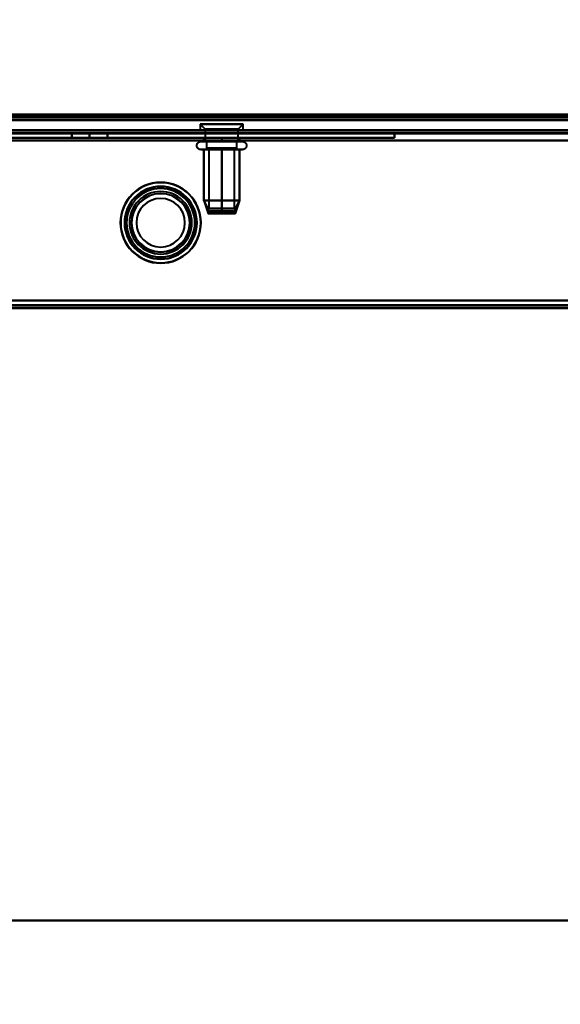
# Model space of a CAD drawing. Header units: millimetres. Extents: x -696 to 695, y -1041 to 611.
# Tile 46 of 90: x 130 to 237, y -424 to -230. Entities that reach past the tile are written whole.
import ezdxf

# ---------------------------------------------------------------- set-up
doc = ezdxf.new("R2010")
doc.units = ezdxf.units.MM
doc.layers.add('A-GENM', color=13, linetype='Continuous', lineweight=40)
doc.layers.add('G-IMPT', color=8, linetype='Continuous', lineweight=40)

# ---------------------------------------------------------------- blocks, each defined once
blk = doc.blocks.new('NEXA 400 CALQUES_dwg-748074-Niveau de réf_')
at = {"layer": 'G-IMPT'}
for p, q in [((-498.9, -249.5), (498.9, -249.5)), ((-534.4, -250), (534.4, -250)), ((165.75, -250.8), (166.75, -251.8)), ((165.75, -250.8), (165.75, -252)), ((173.68, -250.8), (165.75, -250.8)), ((165.75, -250.8), (173.68, -250.8)), ((174.25, -250.8), (166.32, -250.8)), ((166.32, -250.8), (174.25, -250.8)), ((166.75, -251.8), (166.75, -254.21)), ((172.81, -251.8), (166.75, -251.8)), ((166.75, -251.8), (172.81, -251.8)), ((173.25, -251.8), (167.19, -251.8)), ((167.19, -251.8), (173.25, -251.8)), ((173.25, -251.8), (174.25, -250.8)), ((173.25, -254.21), (173.25, -251.8)), ((174.25, -252), (174.25, -250.8)), ((533.9, -252), (-217.9, -252)), ((173.68, -252), (165.75, -252)), ((165.75, -252), (173.68, -252)), ((174.25, -252), (166.32, -252)), ((166.32, -252), (174.25, -252)), ((165.9, -254.21), (173.55, -254.21)), ((173.55, -255.8), (165.9, -255.8)), ((166.45, -254.21), (172.05, -254.21)), ((172.05, -255.8), (166.45, -255.8)), ((171.62, -254.21), (166.75, -254.21)), ((166.75, -254.21), (172.81, -254.21)), ((167, -254.21), (167, -255.5)), ((171.5, -254.21), (167, -254.21)), ((167, -254.21), (171.5, -254.21)), ((172.6, -255.5), (167, -255.5)), ((167, -255.5), (171.5, -255.5)), ((167.19, -254.21), (171.62, -254.21)), ((173, -255.5), (167.4, -255.5)), ((167.45, -255.5), (167.45, -267.39)), ((172.21, -255.5), (167.45, -255.5)), ((167.45, -255.5), (172.21, -255.5)), ((172.55, -255.5), (167.79, -255.5)), ((167.79, -255.5), (172.55, -255.5)), ((173.25, -254.21), (168.37, -254.21)), ((173, -254.21), (168.5, -254.21)), ((168.5, -254.21), (173, -254.21)), ((168.5, -255.5), (172.6, -255.5)), ((171.5, -255.5), (173, -255.5)), ((171.62, -254.21), (173.25, -254.21)), ((172.05, -254.21), (174.1, -254.21)), ((174.1, -255.8), (172.05, -255.8)), ((172.55, -267.39), (172.55, -255.5)), ((173, -255.5), (173, -254.21)), ((166.51, -265.81), (167.36, -268.39)), ((172.21, -267.39), (167.45, -267.39)), ((167.45, -267.39), (172.21, -267.39)), ((172.55, -267.39), (167.79, -267.39)), ((167.79, -267.39), (172.55, -267.39)), ((173.49, -265.81), (172.64, -268.39)), ((167.67, -267.89), (167.67, -268.39)), ((167.67, -267.89), (172.32, -267.89)), ((172.32, -267.89), (167.67, -267.89)), ((167.67, -268.39), (172.32, -268.39)), ((172.32, -268.39), (167.67, -268.39)), ((167.68, -267.89), (172.33, -267.89)), ((172.33, -267.89), (167.68, -267.89)), ((167.68, -268.39), (172.33, -268.39)), ((172.33, -268.39), (167.68, -268.39)), ((172.33, -268.39), (172.33, -267.89)), ((-218.4, -287), (534.4, -287))]:
    blk.add_line(p, q, dxfattribs=at)
at = {"layer": 'G-IMPT', "flags": 128}
for points in [[(-534.4, -249.4), (-267.2, -249.4), (0, -249.4), (267.2, -249.4), (534.4, -249.4)], [(534.4, -249.4), (267.2, -249.4), (0, -249.4), (-267.2, -249.4), (-534.4, -249.4)], [(534.4, -249.4), (267.2, -249.4), (0, -249.4), (-267.2, -249.4), (-534.4, -249.4)], [(-534.4, -249.5), (-267.2, -249.5), (0, -249.5), (267.2, -249.5), (534.4, -249.5)], [(-533.9, -248.9), (-266.95, -248.9), (0, -248.9), (266.95, -248.9), (533.9, -248.9)], [(533.9, -249), (266.95, -249), (0, -249), (-266.95, -249), (-533.9, -249)], [(533.9, -249), (266.95, -249), (0, -249), (-266.95, -249), (-533.9, -249)], [(-533.9, -249), (-266.95, -249), (0, -249), (266.95, -249), (533.9, -249)], [(-533.9, -249.5), (-266.95, -249.5), (0, -249.5), (266.95, -249.5), (533.9, -249.5)], [(533.9, -249.5), (266.95, -249.5), (0, -249.5), (-266.95, -249.5), (-533.9, -249.5)], [(-533.9, -249.5), (-266.95, -249.5), (0, -249.5), (266.95, -249.5), (533.9, -249.5)], [(533.9, -249.5), (266.95, -249.5), (0, -249.5), (-266.95, -249.5), (-533.9, -249.5)], [(-533.9, -249.5), (-266.95, -249.5), (0, -249.5), (266.95, -249.5), (533.9, -249.5)], [(533.9, -249.5), (266.95, -249.5), (0, -249.5), (-266.95, -249.5), (-533.9, -249.5)], [(502, -248.9), (251, -248.9), (0, -248.9), (-251, -248.9), (-502, -248.9)], [(-502, -248.9), (-251, -248.9), (0, -248.9), (251, -248.9), (502, -248.9)], [(-499.4, -249.4), (-249.7, -249.4), (0, -249.4), (249.7, -249.4), (499.4, -249.4)], [(499.4, -249.5), (249.7, -249.5), (0, -249.5), (-249.7, -249.5), (-499.4, -249.5)], [(-499, -249), (-249.5, -249), (0, -249), (249.5, -249), (499, -249)], [(499, -249), (249.5, -249), (0, -249), (-249.5, -249), (-499, -249)], [(498.9, -248.9), (249.45, -248.9), (0, -248.9), (-249.45, -248.9), (-498.9, -248.9)], [(-498.9, -248.9), (-249.45, -248.9), (0, -248.9), (249.45, -248.9), (498.9, -248.9)], [(498.9, -249), (249.45, -249), (0, -249), (-249.45, -249), (-498.9, -249)], [(-498.9, -249), (-249.45, -249), (0, -249), (249.45, -249), (498.9, -249)], [(-498.9, -249.5), (-249.45, -249.5), (0, -249.5), (249.45, -249.5), (498.9, -249.5)], [(498.9, -249.5), (249.45, -249.5), (0, -249.5), (-249.45, -249.5), (-498.9, -249.5)], [(-498.9, -249.5), (-249.45, -249.5), (0, -249.5), (249.45, -249.5), (498.9, -249.5)], [(498.9, -249.5), (249.45, -249.5), (0, -249.5), (-249.45, -249.5), (-498.9, -249.5)], [(-498.9, -249.5), (-249.45, -249.5), (0, -249.5), (249.45, -249.5), (498.9, -249.5)], [(498.9, -249.5), (249.45, -249.5), (0, -249.5), (-249.45, -249.5), (-498.9, -249.5)], [(355.2, -249.4), (177.6, -249.4), (0, -249.4), (-177.6, -249.4), (-355.2, -249.4)], [(-355.2, -249.4), (-177.6, -249.4), (0, -249.4), (177.6, -249.4), (355.2, -249.4)], [(-534.4, -250), (-267.2, -250), (0, -250), (267.2, -250), (534.4, -250)], [(534.4, -250), (267.2, -250), (0, -250), (-267.2, -250), (-534.4, -250)], [(-534.4, -250), (-267.2, -250), (0, -250), (267.2, -250), (534.4, -250)], [(534.4, -250), (267.2, -250), (0, -250), (-267.2, -250), (-534.4, -250)], [(-499.4, -250), (-249.7, -250), (0, -250), (249.7, -250), (499.4, -250)], [(-499.4, -250), (-249.7, -250), (0, -250), (249.7, -250), (499.4, -250)], [(499.4, -250), (249.7, -250), (0, -250), (-249.7, -250), (-499.4, -250)], [(499.4, -250), (249.7, -250), (0, -250), (-249.7, -250), (-499.4, -250)], [(533.9, -252), (345.95, -252), (158, -252), (-29.95, -252), (-217.9, -252)], [(-217.9, -252), (-29.95, -252), (158, -252), (345.95, -252), (533.9, -252)], [(533.9, -252), (345.95, -252), (158, -252), (-29.95, -252), (-217.9, -252)], [(-217.9, -252), (-29.95, -252), (158, -252), (345.95, -252), (533.9, -252)], [(-217.9, -252.5), (-29.95, -252.5), (158, -252.5), (345.95, -252.5), (533.9, -252.5)], [(533.9, -252.5), (345.95, -252.5), (158, -252.5), (-29.95, -252.5), (-217.9, -252.5)], [(-217.9, -252.6), (-29.95, -252.6), (158, -252.6), (345.95, -252.6), (533.9, -252.6)], [(533.9, -252.6), (345.95, -252.6), (158, -252.6), (-29.95, -252.6), (-217.9, -252.6)], [(-217.9, -252.6), (-29.95, -252.6), (158, -252.6), (345.95, -252.6), (533.9, -252.6)], [(-217.9, -252.6), (-29.95, -252.6), (158, -252.6), (345.95, -252.6), (533.9, -252.6)], [(533.9, -252.6), (345.95, -252.6), (158, -252.6), (-29.95, -252.6), (-217.9, -252.6)], [(533.9, -252.6), (345.95, -252.6), (158, -252.6), (-29.95, -252.6), (-217.9, -252.6)], [(84, -252.5), (114, -252.5), (144, -252.5), (174, -252.5), (204, -252.5)], [(204, -252.5), (174, -252.5), (144, -252.5), (114, -252.5), (84, -252.5)], [(84, -252.5), (114, -252.5), (144, -252.5), (174, -252.5), (204, -252.5)], [(204, -252.5), (174, -252.5), (144, -252.5), (114, -252.5), (84, -252.5)], [(204, -253.5), (174, -253.5), (144, -253.5), (114, -253.5), (84, -253.5)], [(84, -253.5), (114, -253.5), (144, -253.5), (174, -253.5), (204, -253.5)], [(204, -253.5), (174, -253.5), (144, -253.5), (114, -253.5), (84, -253.5)], [(84, -253.5), (114, -253.5), (144, -253.5), (174, -253.5), (204, -253.5)], [(144, -252.5), (143.12, -252.5), (142.25, -252.5), (141.37, -252.5), (140.5, -252.5)], [(140.5, -252.5), (141.37, -252.5), (142.25, -252.5), (143.12, -252.5), (144, -252.5)], [(144, -252.5), (143.12, -252.5), (142.25, -252.5), (141.37, -252.5), (140.5, -252.5)], [(140.5, -252.5), (140.5, -252.75), (140.5, -253), (140.5, -253.25), (140.5, -253.5)], [(140.5, -253.5), (140.5, -253.25), (140.5, -253), (140.5, -252.75), (140.5, -252.5)], [(140.5, -252.5), (141.37, -252.5), (142.25, -252.5), (143.12, -252.5), (144, -252.5)], [(140.5, -253.5), (140.5, -253.25), (140.5, -253), (140.5, -252.75), (140.5, -252.5)], [(140.5, -252.5), (140.5, -252.75), (140.5, -253), (140.5, -253.25), (140.5, -253.5)], [(140.5, -253.5), (141.37, -253.5), (142.25, -253.5), (143.12, -253.5), (144, -253.5)], [(144, -253.5), (143.12, -253.5), (142.25, -253.5), (141.37, -253.5), (140.5, -253.5)], [(140.5, -253.5), (141.37, -253.5), (142.25, -253.5), (143.12, -253.5), (144, -253.5)], [(144, -253.5), (143.12, -253.5), (142.25, -253.5), (141.37, -253.5), (140.5, -253.5)], [(144, -252.5), (144.87, -252.5), (145.75, -252.5), (146.62, -252.5), (147.5, -252.5)], [(147.5, -252.5), (146.62, -252.5), (145.75, -252.5), (144.87, -252.5), (144, -252.5)], [(144, -253.5), (144, -253.25), (144, -253), (144, -252.75), (144, -252.5)], [(147.5, -252.5), (146.62, -252.5), (145.75, -252.5), (144.87, -252.5), (144, -252.5)], [(144, -252.5), (144, -252.75), (144, -253), (144, -253.25), (144, -253.5)], [(144, -253.5), (144, -253.25), (144, -253), (144, -252.75), (144, -252.5)], [(144, -252.5), (144.87, -252.5), (145.75, -252.5), (146.62, -252.5), (147.5, -252.5)], [(144, -252.5), (144, -252.75), (144, -253), (144, -253.25), (144, -253.5)], [(144, -253.5), (144.87, -253.5), (145.75, -253.5), (146.62, -253.5), (147.5, -253.5)], [(147.5, -253.5), (146.62, -253.5), (145.75, -253.5), (144.87, -253.5), (144, -253.5)], [(144, -253.5), (144.87, -253.5), (145.75, -253.5), (146.62, -253.5), (147.5, -253.5)], [(147.5, -253.5), (146.62, -253.5), (145.75, -253.5), (144.87, -253.5), (144, -253.5)], [(147.5, -253.5), (147.5, -253.25), (147.5, -253), (147.5, -252.75), (147.5, -252.5)], [(147.5, -253.5), (147.5, -253.25), (147.5, -253), (147.5, -252.75), (147.5, -252.5)], [(147.5, -252.5), (147.5, -252.75), (147.5, -253), (147.5, -253.25), (147.5, -253.5)], [(147.5, -252.5), (147.5, -252.75), (147.5, -253), (147.5, -253.25), (147.5, -253.5)], [(166.5, -254.21), (166.5, -254.04), (166.5, -253.86), (166.5, -253.68), (166.5, -253.5)], [(166.5, -253.5), (167.37, -253.5), (168.25, -253.5), (169.12, -253.5), (170, -253.5)], [(170, -253.5), (169.12, -253.5), (168.25, -253.5), (167.37, -253.5), (166.5, -253.5)], [(166.5, -253.5), (166.5, -253.68), (166.5, -253.86), (166.5, -254.04), (166.5, -254.21)], [(166.5, -254.21), (166.5, -254.04), (166.5, -253.86), (166.5, -253.68), (166.5, -253.5)], [(166.5, -253.5), (166.5, -253.68), (166.5, -253.86), (166.5, -254.04), (166.5, -254.21)], [(166.5, -253.5), (167.37, -253.5), (168.25, -253.5), (169.12, -253.5), (170, -253.5)], [(170, -253.5), (169.12, -253.5), (168.25, -253.5), (167.37, -253.5), (166.5, -253.5)], [(170, -253.5), (170, -253.68), (170, -253.86), (170, -254.04), (170, -254.21)], [(170, -254.21), (170, -254.04), (170, -253.86), (170, -253.68), (170, -253.5)], [(170, -253.5), (170.87, -253.5), (171.75, -253.5), (172.62, -253.5), (173.5, -253.5)], [(173.5, -253.5), (172.62, -253.5), (171.75, -253.5), (170.87, -253.5), (170, -253.5)], [(170, -253.5), (170, -253.68), (170, -253.86), (170, -254.04), (170, -254.21)], [(170, -254.21), (170, -254.04), (170, -253.86), (170, -253.68), (170, -253.5)], [(170, -253.5), (170.87, -253.5), (171.75, -253.5), (172.62, -253.5), (173.5, -253.5)], [(173.5, -253.5), (172.62, -253.5), (171.75, -253.5), (170.87, -253.5), (170, -253.5)], [(173.5, -253.5), (173.5, -253.68), (173.5, -253.86), (173.5, -254.04), (173.5, -254.21)], [(173.5, -254.21), (173.5, -254.04), (173.5, -253.86), (173.5, -253.68), (173.5, -253.5)], [(173.5, -253.5), (173.5, -253.68), (173.5, -253.86), (173.5, -254.04), (173.5, -254.21)], [(173.5, -254.21), (173.5, -254.04), (173.5, -253.86), (173.5, -253.68), (173.5, -253.5)], [(204, -252.5), (204, -252.75), (204, -253), (204, -253.25), (204, -253.5)], [(204, -253.5), (204, -253.25), (204, -253), (204, -252.75), (204, -252.5)], [(204, -252.5), (204, -252.75), (204, -253), (204, -253.25), (204, -253.5)], [(204, -253.5), (204, -253.25), (204, -253), (204, -252.75), (204, -252.5)], [(-218.4, -254), (-30.2, -254), (158, -254), (346.2, -254), (534.4, -254)], [(534.4, -254), (346.2, -254), (158, -254), (-30.2, -254), (-218.4, -254)], [(534.4, -254), (346.2, -254), (158, -254), (-30.2, -254), (-218.4, -254)], [(-218.4, -254), (-30.2, -254), (158, -254), (346.2, -254), (534.4, -254)], [(533.9, -254), (345.95, -254), (158, -254), (-29.95, -254), (-217.9, -254)], [(-217.9, -254), (-29.95, -254), (158, -254), (345.95, -254), (533.9, -254)], [(-217.9, -254), (-29.95, -254), (158, -254), (345.95, -254), (533.9, -254)], [(533.9, -254), (345.95, -254), (158, -254), (-29.95, -254), (-217.9, -254)], [(165.9, -255.8), (165.87, -255.8), (165.84, -255.79), (165.81, -255.79), (165.77, -255.79), (165.74, -255.78), (165.71, -255.77), (165.68, -255.76), (165.65, -255.76), (165.62, -255.75), (165.59, -255.73), (165.56, -255.72), (165.53, -255.71), (165.51, -255.69), (165.48, -255.67), (165.45, -255.66), (165.43, -255.64), (165.4, -255.62), (165.38, -255.6), (165.36, -255.58), (165.33, -255.56), (165.31, -255.53), (165.29, -255.51), (165.27, -255.48), (165.25, -255.46), (165.23, -255.43), (165.22, -255.41), (165.2, -255.38), (165.19, -255.35), (165.18, -255.32), (165.16, -255.29), (165.15, -255.26), (165.14, -255.23), (165.13, -255.2), (165.13, -255.17), (165.12, -255.14), (165.12, -255.11), (165.11, -255.08), (165.11, -255.05), (165.11, -255.01), (165.11, -254.98), (165.11, -254.95), (165.11, -254.92), (165.12, -254.89), (165.12, -254.86), (165.13, -254.83), (165.14, -254.8), (165.15, -254.76), (165.16, -254.73), (165.17, -254.71), (165.18, -254.68), (165.19, -254.65), (165.21, -254.62), (165.23, -254.59), (165.24, -254.57), (165.26, -254.54), (165.28, -254.51), (165.3, -254.49), (165.32, -254.47), (165.34, -254.44), (165.37, -254.42), (165.39, -254.4), (165.41, -254.38), (165.44, -254.36), (165.47, -254.34), (165.49, -254.33), (165.52, -254.31), (165.55, -254.3), (165.58, -254.28), (165.61, -254.27), (165.64, -254.26), (165.67, -254.25), (165.7, -254.24), (165.73, -254.23), (165.76, -254.23), (165.79, -254.22), (165.82, -254.22), (165.85, -254.22), (165.88, -254.22), (165.9, -254.21)], [(165.9, -254.21), (165.9, -254.21), (165.91, -254.21), (165.93, -254.21), (165.95, -254.21), (165.98, -254.21), (166.02, -254.21), (166.06, -254.21), (166.11, -254.21), (166.16, -254.21), (166.22, -254.21), (166.29, -254.21), (166.36, -254.21), (166.44, -254.21), (166.53, -254.21), (166.62, -254.21), (166.71, -254.21), (166.81, -254.21), (166.92, -254.21), (167.03, -254.21), (167.14, -254.21), (167.26, -254.21), (167.39, -254.21), (167.52, -254.21), (167.65, -254.21), (167.78, -254.21), (167.92, -254.21), (168.07, -254.21), (168.21, -254.21), (168.36, -254.21), (168.51, -254.21), (168.67, -254.21), (168.82, -254.21), (168.98, -254.21), (169.14, -254.21), (169.3, -254.21), (169.47, -254.21), (169.63, -254.21), (169.79, -254.21), (169.96, -254.21), (170.12, -254.21), (170.28, -254.21), (170.45, -254.21), (170.61, -254.21), (170.77, -254.21), (170.93, -254.21), (171.09, -254.21), (171.25, -254.21), (171.4, -254.21), (171.56, -254.21), (171.71, -254.21), (171.85, -254.21), (172, -254.21), (172.14, -254.21), (172.28, -254.21), (172.41, -254.21), (172.54, -254.21), (172.67, -254.21), (172.79, -254.21), (172.91, -254.21), (173.02, -254.21), (173.13, -254.21), (173.23, -254.21), (173.33, -254.21), (173.43, -254.21), (173.51, -254.21), (173.55, -254.21)], [(166.45, -254.21), (166.37, -254.21), (166.3, -254.21), (166.23, -254.21), (166.17, -254.21), (166.11, -254.21), (166.06, -254.21), (166.02, -254.21), (165.98, -254.21), (165.95, -254.21), (165.93, -254.21), (165.91, -254.21), (165.9, -254.21), (165.9, -254.21)], [(165.9, -255.8), (165.9, -255.8), (165.91, -255.8), (165.93, -255.8), (165.95, -255.8), (165.98, -255.8), (166.02, -255.8), (166.06, -255.8), (166.11, -255.8), (166.16, -255.8), (166.22, -255.8), (166.29, -255.8), (166.36, -255.8), (166.44, -255.8), (166.45, -255.8)], [(173.55, -255.8), (173.47, -255.8), (173.38, -255.8), (173.28, -255.8), (173.18, -255.8), (173.07, -255.8), (172.96, -255.8), (172.85, -255.8), (172.73, -255.8), (172.6, -255.8), (172.47, -255.8), (172.34, -255.8), (172.2, -255.8), (172.06, -255.8), (171.92, -255.8), (171.77, -255.8), (171.62, -255.8), (171.47, -255.8), (171.32, -255.8), (171.16, -255.8), (171, -255.8), (170.84, -255.8), (170.68, -255.8), (170.52, -255.8), (170.36, -255.8), (170.19, -255.8), (170.03, -255.8), (169.87, -255.8), (169.7, -255.8), (169.54, -255.8), (169.38, -255.8), (169.21, -255.8), (169.05, -255.8), (168.9, -255.8), (168.74, -255.8), (168.58, -255.8), (168.43, -255.8), (168.28, -255.8), (168.13, -255.8), (167.99, -255.8), (167.85, -255.8), (167.71, -255.8), (167.58, -255.8), (167.44, -255.8), (167.32, -255.8), (167.2, -255.8), (167.08, -255.8), (166.97, -255.8), (166.86, -255.8), (166.76, -255.8), (166.66, -255.8), (166.57, -255.8), (166.48, -255.8), (166.4, -255.8), (166.32, -255.8), (166.25, -255.8), (166.19, -255.8), (166.13, -255.8), (166.08, -255.8), (166.04, -255.8), (166, -255.8), (165.96, -255.8), (165.94, -255.8), (165.92, -255.8), (165.91, -255.8), (165.9, -255.8), (165.9, -255.8)], [(174.1, -254.21), (174.1, -254.21), (174.09, -254.21), (174.07, -254.21), (174.05, -254.21), (174.02, -254.21), (173.98, -254.21), (173.94, -254.21), (173.89, -254.21), (173.84, -254.21), (173.78, -254.21), (173.71, -254.21), (173.64, -254.21), (173.56, -254.21), (173.47, -254.21), (173.38, -254.21), (173.29, -254.21), (173.19, -254.21), (173.08, -254.21), (172.97, -254.21), (172.86, -254.21), (172.74, -254.21), (172.61, -254.21), (172.48, -254.21), (172.35, -254.21), (172.22, -254.21), (172.08, -254.21), (171.93, -254.21), (171.79, -254.21), (171.64, -254.21), (171.49, -254.21), (171.33, -254.21), (171.18, -254.21), (171.02, -254.21), (170.86, -254.21), (170.7, -254.21), (170.53, -254.21), (170.37, -254.21), (170.21, -254.21), (170.04, -254.21), (169.88, -254.21), (169.72, -254.21), (169.55, -254.21), (169.39, -254.21), (169.23, -254.21), (169.07, -254.21), (168.91, -254.21), (168.75, -254.21), (168.6, -254.21), (168.44, -254.21), (168.29, -254.21), (168.15, -254.21), (168, -254.21), (167.86, -254.21), (167.72, -254.21), (167.59, -254.21), (167.46, -254.21), (167.33, -254.21), (167.21, -254.21), (167.09, -254.21), (166.98, -254.21), (166.87, -254.21), (166.77, -254.21), (166.67, -254.21), (166.57, -254.21), (166.49, -254.21), (166.45, -254.21)], [(166.45, -255.8), (166.53, -255.8), (166.62, -255.8), (166.72, -255.8), (166.82, -255.8), (166.93, -255.8), (167.04, -255.8), (167.15, -255.8), (167.27, -255.8), (167.4, -255.8), (167.53, -255.8), (167.66, -255.8), (167.8, -255.8), (167.94, -255.8), (168.08, -255.8), (168.23, -255.8), (168.38, -255.8), (168.53, -255.8), (168.68, -255.8), (168.84, -255.8), (169, -255.8), (169.16, -255.8), (169.32, -255.8), (169.48, -255.8), (169.64, -255.8), (169.81, -255.8), (169.97, -255.8), (170.13, -255.8), (170.3, -255.8), (170.46, -255.8), (170.62, -255.8), (170.79, -255.8), (170.95, -255.8), (171.1, -255.8), (171.26, -255.8), (171.42, -255.8), (171.57, -255.8), (171.72, -255.8), (171.87, -255.8), (172.01, -255.8), (172.15, -255.8), (172.29, -255.8), (172.42, -255.8), (172.56, -255.8), (172.68, -255.8), (172.8, -255.8), (172.92, -255.8), (173.03, -255.8), (173.14, -255.8), (173.24, -255.8), (173.34, -255.8), (173.43, -255.8), (173.52, -255.8), (173.6, -255.8), (173.68, -255.8), (173.75, -255.8), (173.81, -255.8), (173.87, -255.8), (173.92, -255.8), (173.96, -255.8), (174, -255.8), (174.04, -255.8), (174.06, -255.8), (174.08, -255.8), (174.09, -255.8), (174.1, -255.8), (174.1, -255.8)], [(170, -254.21), (169.12, -254.21), (168.25, -254.21), (167.37, -254.21), (166.5, -254.21)], [(166.5, -254.21), (167.37, -254.21), (168.25, -254.21), (169.12, -254.21), (170, -254.21)], [(170, -255.8), (169.12, -255.8), (168.25, -255.8), (167.37, -255.8), (166.5, -255.8)], [(166.5, -255.8), (166.5, -258.3), (166.5, -260.8), (166.5, -263.3), (166.5, -265.8)], [(166.5, -265.8), (166.5, -263.3), (166.5, -260.8), (166.5, -258.3), (166.5, -255.8)], [(166.5, -255.8), (166.5, -258.3), (166.5, -260.8), (166.5, -263.3), (166.5, -265.8)], [(166.5, -265.8), (166.5, -263.3), (166.5, -260.8), (166.5, -258.3), (166.5, -255.8)], [(166.5, -255.8), (167.37, -255.8), (168.25, -255.8), (169.12, -255.8), (170, -255.8)], [(173.5, -254.21), (172.62, -254.21), (171.75, -254.21), (170.87, -254.21), (170, -254.21)], [(170, -254.21), (170.87, -254.21), (171.75, -254.21), (172.62, -254.21), (173.5, -254.21)], [(170, -265.8), (170, -263.3), (170, -260.8), (170, -258.3), (170, -255.8)], [(170, -255.8), (170.87, -255.8), (171.75, -255.8), (172.62, -255.8), (173.5, -255.8)], [(173.5, -255.8), (172.62, -255.8), (171.75, -255.8), (170.87, -255.8), (170, -255.8)], [(170, -255.8), (170, -258.3), (170, -260.8), (170, -263.3), (170, -265.8)], [(170, -265.8), (170, -263.3), (170, -260.8), (170, -258.3), (170, -255.8)], [(170, -255.8), (170, -258.3), (170, -260.8), (170, -263.3), (170, -265.8)], [(173.5, -255.8), (173.5, -258.3), (173.5, -260.8), (173.5, -263.3), (173.5, -265.8)], [(173.5, -265.8), (173.5, -263.3), (173.5, -260.8), (173.5, -258.3), (173.5, -255.8)], [(173.5, -255.8), (173.5, -258.3), (173.5, -260.8), (173.5, -263.3), (173.5, -265.8)], [(173.5, -265.8), (173.5, -263.3), (173.5, -260.8), (173.5, -258.3), (173.5, -255.8)], [(173.55, -254.21), (173.63, -254.21), (173.7, -254.21), (173.77, -254.21), (173.83, -254.21), (173.89, -254.21), (173.94, -254.21), (173.98, -254.21), (174.02, -254.21), (174.05, -254.21), (174.07, -254.21), (174.09, -254.21), (174.1, -254.21), (174.1, -254.21)], [(174.1, -255.8), (174.1, -255.8), (174.09, -255.8), (174.07, -255.8), (174.05, -255.8), (174.02, -255.8), (173.98, -255.8), (173.94, -255.8), (173.89, -255.8), (173.84, -255.8), (173.78, -255.8), (173.71, -255.8), (173.64, -255.8), (173.56, -255.8), (173.55, -255.8)], [(174.1, -254.21), (174.13, -254.22), (174.16, -254.22), (174.19, -254.22), (174.23, -254.22), (174.26, -254.23), (174.29, -254.24), (174.32, -254.25), (174.35, -254.25), (174.38, -254.27), (174.41, -254.28), (174.44, -254.29), (174.47, -254.3), (174.49, -254.32), (174.52, -254.34), (174.55, -254.35), (174.57, -254.37), (174.6, -254.39), (174.62, -254.41), (174.64, -254.43), (174.67, -254.45), (174.69, -254.48), (174.71, -254.5), (174.73, -254.53), (174.75, -254.55), (174.77, -254.58), (174.78, -254.61), (174.8, -254.63), (174.81, -254.66), (174.82, -254.69), (174.84, -254.72), (174.85, -254.75), (174.86, -254.78), (174.87, -254.81), (174.87, -254.84), (174.88, -254.87), (174.88, -254.9), (174.89, -254.93), (174.89, -254.97), (174.89, -255), (174.89, -255.03), (174.89, -255.06), (174.89, -255.09), (174.88, -255.12), (174.88, -255.15), (174.87, -255.18), (174.86, -255.22), (174.85, -255.25), (174.84, -255.28), (174.83, -255.31), (174.82, -255.33), (174.81, -255.36), (174.79, -255.39), (174.77, -255.42), (174.76, -255.44), (174.74, -255.47), (174.72, -255.5), (174.7, -255.52), (174.68, -255.54), (174.66, -255.57), (174.63, -255.59), (174.61, -255.61), (174.59, -255.63), (174.56, -255.65), (174.53, -255.67), (174.51, -255.68), (174.48, -255.7), (174.45, -255.71), (174.42, -255.73), (174.39, -255.74), (174.36, -255.75), (174.33, -255.76), (174.3, -255.77), (174.27, -255.78), (174.24, -255.78), (174.21, -255.79), (174.18, -255.79), (174.15, -255.79), (174.12, -255.8), (174.1, -255.8)], [(170, -265.8), (169.12, -265.8), (168.25, -265.8), (167.37, -265.8), (166.5, -265.8)], [(166.5, -265.8), (166.79, -266.44), (167.08, -267.09), (167.37, -267.74), (167.65, -268.39)], [(167.65, -268.39), (167.37, -267.74), (167.08, -267.09), (166.79, -266.44), (166.5, -265.8)], [(166.5, -265.8), (166.79, -266.44), (167.08, -267.09), (167.37, -267.74), (167.65, -268.39)], [(167.65, -268.39), (167.37, -267.74), (167.08, -267.09), (166.79, -266.44), (166.5, -265.8)], [(166.5, -265.8), (167.37, -265.8), (168.25, -265.8), (169.12, -265.8), (170, -265.8)], [(166.5, -265.8), (167.37, -265.8), (168.25, -265.8), (169.12, -265.8), (170, -265.8)], [(170, -265.8), (169.12, -265.8), (168.25, -265.8), (167.37, -265.8), (166.5, -265.8)], [(170, -268.39), (170, -267.74), (170, -267.09), (170, -266.44), (170, -265.8)], [(170, -265.8), (170.87, -265.8), (171.75, -265.8), (172.62, -265.8), (173.5, -265.8)], [(173.5, -265.8), (172.62, -265.8), (171.75, -265.8), (170.87, -265.8), (170, -265.8)], [(170, -265.8), (170, -266.44), (170, -267.09), (170, -267.74), (170, -268.39)], [(170, -268.39), (170, -267.74), (170, -267.09), (170, -266.44), (170, -265.8)], [(170, -265.8), (170, -266.44), (170, -267.09), (170, -267.74), (170, -268.39)], [(173.5, -265.8), (172.62, -265.8), (171.75, -265.8), (170.87, -265.8), (170, -265.8)], [(170, -265.8), (170.87, -265.8), (171.75, -265.8), (172.62, -265.8), (173.5, -265.8)], [(173.5, -265.8), (173.21, -266.44), (172.92, -267.09), (172.63, -267.74), (172.35, -268.39)], [(172.35, -268.39), (172.63, -267.74), (172.92, -267.09), (173.21, -266.44), (173.5, -265.8)], [(173.5, -265.8), (173.21, -266.44), (172.92, -267.09), (172.63, -267.74), (172.35, -268.39)], [(172.35, -268.39), (172.63, -267.74), (172.92, -267.09), (173.21, -266.44), (173.5, -265.8)], [(-218.4, -286.4), (-30.2, -286.4), (158, -286.4), (346.2, -286.4), (534.4, -286.4)], [(534.4, -286.4), (346.2, -286.4), (158, -286.4), (-30.2, -286.4), (-218.4, -286.4)], [(-218.4, -286.4), (-30.2, -286.4), (158, -286.4), (346.2, -286.4), (534.4, -286.4)], [(-218.4, -286.4), (-30.2, -286.4), (158, -286.4), (346.2, -286.4), (534.4, -286.4)], [(534.4, -286.4), (346.2, -286.4), (158, -286.4), (-30.2, -286.4), (-218.4, -286.4)], [(534.4, -286.4), (346.2, -286.4), (158, -286.4), (-30.2, -286.4), (-218.4, -286.4)], [(-218.4, -286.5), (-30.2, -286.5), (158, -286.5), (346.2, -286.5), (534.4, -286.5)], [(534.4, -286.5), (346.2, -286.5), (158, -286.5), (-30.2, -286.5), (-218.4, -286.5)], [(-217.9, -285.5), (-29.95, -285.5), (158, -285.5), (345.95, -285.5), (533.9, -285.5)], [(533.9, -285.5), (345.95, -285.5), (158, -285.5), (-29.95, -285.5), (-217.9, -285.5)], [(533.9, -285.5), (345.95, -285.5), (158, -285.5), (-29.95, -285.5), (-217.9, -285.5)], [(-217.9, -285.5), (-29.95, -285.5), (158, -285.5), (345.95, -285.5), (533.9, -285.5)], [(533.9, -285.5), (345.95, -285.5), (158, -285.5), (-29.95, -285.5), (-217.9, -285.5)], [(533.9, -285.5), (345.95, -285.5), (158, -285.5), (-29.95, -285.5), (-217.9, -285.5)], [(-217.9, -285.5), (-29.95, -285.5), (158, -285.5), (345.95, -285.5), (533.9, -285.5)], [(-217.9, -285.5), (-29.95, -285.5), (158, -285.5), (345.95, -285.5), (533.9, -285.5)], [(534.4, -287), (346.2, -287), (158, -287), (-30.2, -287), (-218.4, -287)], [(-218.4, -287), (-30.2, -287), (158, -287), (346.2, -287), (534.4, -287)], [(534.4, -287), (346.2, -287), (158, -287), (-30.2, -287), (-218.4, -287)], [(-218.4, -287), (-30.2, -287), (158, -287), (346.2, -287), (534.4, -287)]]:
    blk.add_lwpolyline(points, dxfattribs=at)
at = {"layer": 'G-IMPT'}
for radius, start, end in [(7.95, 360, 180), (7.95, 360, 180), (7.95, 0, 180), (7.95, 360, 180), (7.87, 90, 180), (7.88, 90, 270), (7.88, 0, 180), (7.88, 0, 180), (7.15, 360, 180), (7.15, 360, 180), (7.15, 90, 180), (7.15, 360, 180), (7.12, 360, 180), (7.12, 360, 180), (7.08, 0, 180), (7.08, 360, 180), (6.72, 90, 270), (6.72, 360, 180), (7.88, 0, 90), (7.88, 270, 90), (7.15, 270, 90), (6.72, 360, 90), (6.15, 360, 180), (6.15, 90, 180), (5.78, 90, 180), (5.78, 360, 180), (5.72, 0, 180), (5.72, 90, 270), (4.78, 360, 180), (4.78, 90, 180), (6.15, 270, 90), (5.78, 270, 90), (5.72, 0, 90), (4.78, 270, 90), (7.95, 180, 360), (7.95, 180, 360), (7.95, 180, 360), (7.95, 180, 0), (7.87, 180, 270), (7.88, 180, 0), (7.88, 180, 360), (7.15, 180, 360), (7.15, 180, 360), (7.15, 180, 270), (7.15, 180, 0), (7.12, 180, 360), (7.12, 180, 360), (7.08, 180, 360), (7.08, 180, 360), (6.72, 180, 360), (6.15, 180, 360), (6.15, 180, 270), (5.78, 180, 270), (5.78, 180, 360), (5.72, 180, 360), (4.78, 180, 360), (4.78, 180, 270), (7.88, 270, 0), (5.72, 270, 360), (6.72, 270, 360)]:
    blk.add_arc((158, -270.2), radius, start, end, dxfattribs=at)
for points in [[(167.65, -268.39), (167.46, -268.39), (167.27, -268.39), (167.46, -268.39), (167.65, -268.39)], [(167.65, -268.39), (167.46, -268.39), (167.36, -268.39), (167.36, -268.39)], [(167.36, -268.39), (167.36, -268.39), (167.46, -268.39), (167.65, -268.39)], [(170, -268.39), (169.53, -268.39), (168.63, -268.39), (167.93, -268.39), (167.65, -268.39)], [(167.65, -268.39), (167.93, -268.39), (168.63, -268.39), (169.53, -268.39), (170, -268.39)], [(167.65, -268.39), (167.93, -268.39), (168.63, -268.39), (169.54, -268.39), (170, -268.39)], [(170, -268.39), (169.54, -268.39), (168.63, -268.39), (167.93, -268.39), (167.65, -268.39)], [(170, -268.39), (170.47, -268.39), (171.37, -268.39), (172.07, -268.39), (172.35, -268.39)], [(172.35, -268.39), (172.07, -268.39), (171.37, -268.39), (170.47, -268.39), (170, -268.39)], [(172.35, -268.39), (172.07, -268.39), (171.37, -268.39), (170.46, -268.39), (170, -268.39)], [(170, -268.39), (170.46, -268.39), (171.37, -268.39), (172.07, -268.39), (172.35, -268.39)], [(172.35, -268.39), (172.54, -268.39), (172.73, -268.39), (172.54, -268.39), (172.35, -268.39)], [(172.35, -268.39), (172.54, -268.39), (172.64, -268.39), (172.64, -268.39)], [(172.64, -268.39), (172.64, -268.39), (172.54, -268.39), (172.35, -268.39)]]:
    blk.add_open_spline(points, degree=3, dxfattribs=at)
blk = doc.blocks.new('Nexa Toit - 400-748087-Niveau de réf_')
at = {"layer": 'A-GENM'}
for p, q in [((-655, -407.5), (655, -407.5)), ((655, -407.5), (-655, -407.5))]:
    blk.add_line(p, q, dxfattribs=at)
blk = doc.blocks.new('Maintenance r21 - Maintenance r21-748144-Niveau de réf_')
at = {"layer": 'A-GENM'}
for p, q in [((-535, -287), (535, -287)), ((535, -287), (-535, -287))]:
    blk.add_line(p, q, dxfattribs=at)

msp = doc.modelspace()

# ---------------------------------------------------------------- linework, layer by layer
at = {"color": 94, "lineweight": 30}
msp.add_circle((0, 1), 609.6, dxfattribs=at)

# ---------------------------------------------------------------- block references
at = {"layer": 'A-GENM'}
for name in ['Nexa Toit - 400-748087-Niveau de réf_', 'Maintenance r21 - Maintenance r21-748144-Niveau de réf_']:
    msp.add_blockref(name, (0, 0), dxfattribs=at)
at = {"layer": 'G-IMPT'}
msp.add_blockref('NEXA 400 CALQUES_dwg-748074-Niveau de réf_', (0, 0), dxfattribs=at)

doc.saveas('drawing.dxf')
